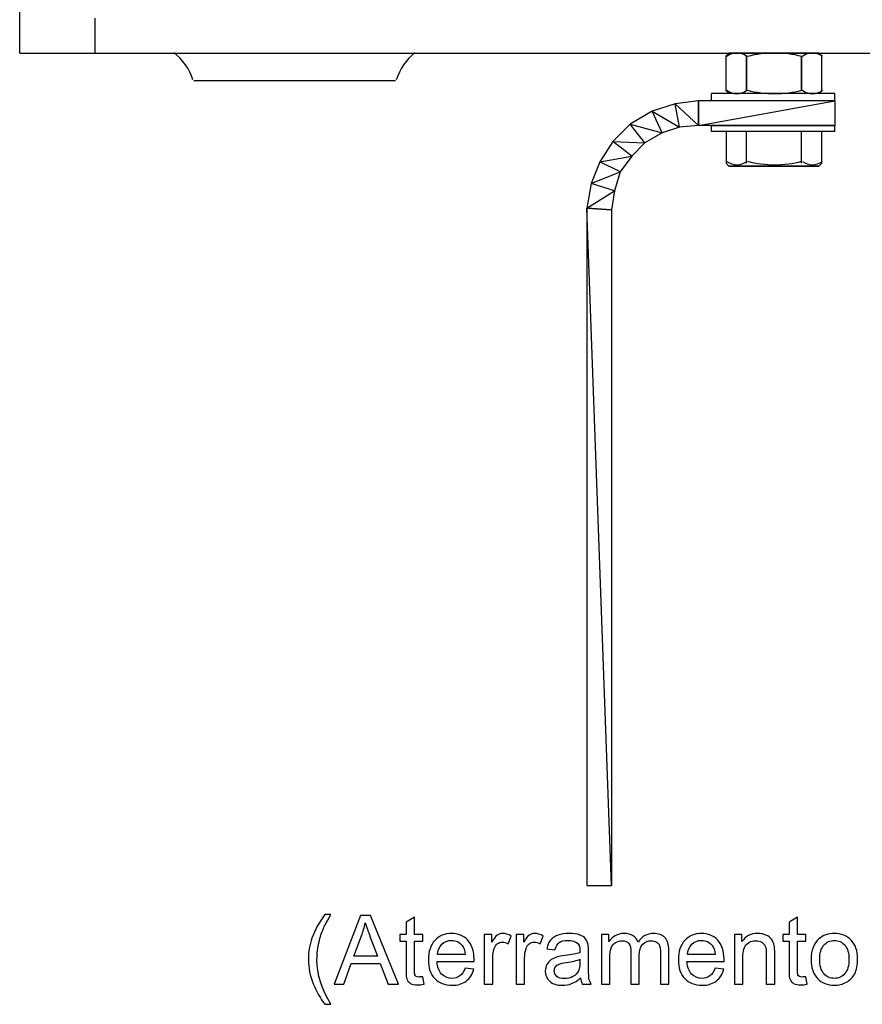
# Model space of a CAD drawing. Extents: x -98 to 248, y -55 to 13.
# Tile 102 of 117: x 171.831 to 172.213, y -7.617 to -7.17. Entities that reach past the tile are written whole.
import ezdxf

# ---------------------------------------------------------------- set-up
doc = ezdxf.new("R2010")
doc.units = 0
doc.header["$LTSCALE"] = 0.01
doc.layers.add('Camada 1', color=7, linetype='Continuous')

msp = doc.modelspace()

# ---------------------------------------------------------------- linework, layer by layer
at = {"layer": 'Camada 1', "lineweight": 25}
for points in [[(171.83138, -7.18552), (171.83138, -7.18552), (171.83138, -6.36218), (171.83138, -6.36218)], [(171.86557, -7.18552), (171.86557, -7.18552), (171.86557, -7.16974), (171.86557, -7.16974)], [(171.83138, -7.18552), (171.83138, -7.18552), (172.5153, -7.18552), (172.5153, -7.18552)], [(171.90986, -7.19767), (171.90835, -7.19277), (171.90535, -7.18845), (171.90127, -7.18533)], [(172.01072, -7.18533), (172.00664, -7.18845), (172.00364, -7.19277), (172.00213, -7.19768)], [(172.15164, -7.18683), (172.15164, -7.18683), (172.15295, -7.18552), (172.15295, -7.18552)], [(172.15164, -7.20262), (172.15164, -7.20262), (172.15164, -7.18683), (172.15164, -7.18683)], [(172.16111, -7.18703), (172.15842, -7.18502), (172.15472, -7.18502), (172.15203, -7.18703)], [(172.19372, -7.18552), (172.19372, -7.18552), (172.15295, -7.18552), (172.15295, -7.18552)], [(172.18604, -7.18707), (172.17792, -7.185), (172.16941, -7.185), (172.16128, -7.18707)], [(172.1953, -7.18703), (172.19261, -7.18502), (172.18892, -7.18502), (172.18623, -7.18703)], [(172.16084, -7.2013), (172.16084, -7.2013), (172.16084, -7.18881), (172.16084, -7.18881)], [(172.18583, -7.2013), (172.18583, -7.2013), (172.18583, -7.18881), (172.18583, -7.18881)], [(171.91029, -7.19801), (171.91029, -7.19801), (172.0017, -7.19801), (172.0017, -7.19801)], [(172.20096, -7.20393), (172.20096, -7.20393), (172.14506, -7.20393), (172.14506, -7.20393)], [(172.14506, -7.20722), (172.14506, -7.20722), (172.14506, -7.20393), (172.14506, -7.20393)], [(172.15164, -7.20262), (172.15164, -7.20262), (172.15295, -7.20393), (172.15295, -7.20393)], [(172.19504, -7.20393), (172.19504, -7.20393), (172.15164, -7.20393), (172.15164, -7.20393)], [(172.15203, -7.20242), (172.15472, -7.20444), (172.15842, -7.20444), (172.16111, -7.20242)], [(172.16128, -7.20238), (172.16941, -7.20445), (172.17792, -7.20445), (172.18605, -7.20238)], [(172.18623, -7.20242), (172.18892, -7.20444), (172.19261, -7.20444), (172.1953, -7.20242)], [(172.20096, -7.20722), (172.20096, -7.20722), (172.20096, -7.20393), (172.20096, -7.20393)], [(172.20096, -7.20722), (172.20096, -7.20722), (172.14506, -7.20722), (172.14506, -7.20722)], [(172.20096, -7.20722), (172.20096, -7.20722), (172.14506, -7.20722), (172.14506, -7.20722)], [(172.19504, -7.2184), (172.19504, -7.2184), (172.15164, -7.2184), (172.15164, -7.2184)], [(172.20096, -7.22103), (172.20096, -7.22103), (172.20096, -7.2184), (172.20096, -7.2184)], [(172.16084, -7.2355), (172.16084, -7.2355), (172.16084, -7.22103), (172.16084, -7.22103)], [(172.18583, -7.2355), (172.18583, -7.2355), (172.18583, -7.22103), (172.18583, -7.22103)], [(172.19504, -7.2355), (172.19504, -7.2355), (172.19504, -7.22103), (172.19504, -7.22103)], [(172.15203, -7.23464), (172.15472, -7.23666), (172.15842, -7.23666), (172.16111, -7.23464)], [(172.16128, -7.23461), (172.16941, -7.23667), (172.17792, -7.23667), (172.18605, -7.23461)], [(172.18623, -7.23464), (172.18892, -7.23666), (172.19261, -7.23666), (172.1953, -7.23464)], [(172.19504, -7.2355), (172.19504, -7.2355), (172.19372, -7.23681), (172.19372, -7.23681)]]:
    msp.add_open_spline(points, degree=3, dxfattribs=at)
for points, knots in [([(172.16084, -7.18683), (172.16084, -7.18683), (172.16084, -7.20262), (172.16084, -7.20262), (172.16084, -7.20262), (172.16084, -7.20262), (172.16084, -7.18683), (172.16084, -7.18683), (172.16084, -7.18683), (172.16084, -7.18683), (172.16084, -7.20262), (172.16084, -7.20262)], [0, 0, 0, 0, 0.25, 0.25, 0.25, 0.25, 0.5, 0.5, 0.5, 0.5, 1, 1, 1, 1]), ([(172.18583, -7.18683), (172.18583, -7.18683), (172.18583, -7.20262), (172.18583, -7.20262), (172.18583, -7.20262), (172.18583, -7.20262), (172.18583, -7.18683), (172.18583, -7.18683)], [0, 0, 0, 0, 0.333333, 0.333333, 0.333333, 0.333333, 1, 1, 1, 1]), ([(172.19372, -7.20393), (172.19372, -7.20393), (172.19504, -7.20262), (172.19504, -7.20262), (172.19504, -7.20262), (172.19504, -7.20262), (172.19504, -7.18683), (172.19504, -7.18683), (172.19504, -7.18683), (172.19504, -7.18683), (172.19372, -7.18552), (172.19372, -7.18552)], [0, 0, 0, 0, 0.25, 0.25, 0.25, 0.25, 0.5, 0.5, 0.5, 0.5, 1, 1, 1, 1]), ([(172.20096, -7.22103), (172.20096, -7.22103), (172.14506, -7.22103), (172.14506, -7.22103), (172.14506, -7.22103), (172.14506, -7.22103), (172.14506, -7.2184), (172.14506, -7.2184)], [0, 0, 0, 0, 0.333333, 0.333333, 0.333333, 0.333333, 1, 1, 1, 1]), ([(172.14506, -7.2184), (172.14506, -7.2184), (172.20096, -7.2184), (172.20096, -7.2184), (172.20096, -7.2184), (172.20096, -7.2184), (172.14506, -7.2184), (172.14506, -7.2184)], [0, 0, 0, 0, 0.333333, 0.333333, 0.333333, 0.333333, 1, 1, 1, 1]), ([(172.15164, -7.22103), (172.15164, -7.22103), (172.15164, -7.2355), (172.15164, -7.2355), (172.15164, -7.2355), (172.15164, -7.2355), (172.15295, -7.23681), (172.15295, -7.23681), (172.15295, -7.23681), (172.15295, -7.23681), (172.19372, -7.23681), (172.19372, -7.23681), (172.19372, -7.23681), (172.19372, -7.23681), (172.15295, -7.23681), (172.15295, -7.23681)], [0, 0, 0, 0, 0.2, 0.2, 0.2, 0.2, 0.4, 0.4, 0.4, 0.4, 0.6, 0.6, 0.6, 0.6, 1, 1, 1, 1])]:
    msp.add_open_spline(points, degree=3, knots=knots, dxfattribs=at)
at = {"layer": 'Camada 1', "color": 5}
for points in [[(172.12862, -7.20854), (172.12862, -7.20854), (172.13059, -7.21906), (172.13059, -7.21906), (172.13059, -7.21906), (172.13059, -7.21906), (172.1181, -7.21182), (172.1181, -7.21182), (172.1181, -7.21182), (172.1181, -7.21182), (172.12862, -7.20854), (172.12862, -7.20854)], [(172.13914, -7.20722), (172.13914, -7.20722), (172.13914, -7.2184), (172.13914, -7.2184), (172.13914, -7.2184), (172.13914, -7.2184), (172.12862, -7.20854), (172.12862, -7.20854), (172.12862, -7.20854), (172.12862, -7.20854), (172.13914, -7.20722), (172.13914, -7.20722)], [(172.13914, -7.2184), (172.13914, -7.2184), (172.12862, -7.20854), (172.12862, -7.20854), (172.12862, -7.20854), (172.12862, -7.20854), (172.13059, -7.21906), (172.13059, -7.21906), (172.13059, -7.21906), (172.13059, -7.21906), (172.13914, -7.2184), (172.13914, -7.2184)], [(172.20096, -7.2184), (172.20096, -7.2184), (172.20096, -7.20722), (172.20096, -7.20722), (172.20096, -7.20722), (172.20096, -7.20722), (172.13914, -7.2184), (172.13914, -7.2184), (172.13914, -7.2184), (172.13914, -7.2184), (172.20096, -7.2184), (172.20096, -7.2184)], [(172.20096, -7.20722), (172.20096, -7.20722), (172.13914, -7.2184), (172.13914, -7.2184), (172.13914, -7.2184), (172.13914, -7.2184), (172.13914, -7.20722), (172.13914, -7.20722), (172.13914, -7.20722), (172.13914, -7.20722), (172.20096, -7.20722), (172.20096, -7.20722)], [(172.1181, -7.21182), (172.1181, -7.21182), (172.1227, -7.22169), (172.1227, -7.22169), (172.1227, -7.22169), (172.1227, -7.22169), (172.10823, -7.21774), (172.10823, -7.21774), (172.10823, -7.21774), (172.10823, -7.21774), (172.1181, -7.21182), (172.1181, -7.21182)], [(172.13059, -7.21906), (172.13059, -7.21906), (172.1181, -7.21182), (172.1181, -7.21182), (172.1181, -7.21182), (172.1181, -7.21182), (172.1227, -7.22169), (172.1227, -7.22169), (172.1227, -7.22169), (172.1227, -7.22169), (172.13059, -7.21906), (172.13059, -7.21906)], [(172.10823, -7.21774), (172.10823, -7.21774), (172.11481, -7.22629), (172.11481, -7.22629), (172.11481, -7.22629), (172.11481, -7.22629), (172.10034, -7.22563), (172.10034, -7.22563), (172.10034, -7.22563), (172.10034, -7.22563), (172.10823, -7.21774), (172.10823, -7.21774)], [(172.1227, -7.22169), (172.1227, -7.22169), (172.10823, -7.21774), (172.10823, -7.21774), (172.10823, -7.21774), (172.10823, -7.21774), (172.11481, -7.22629), (172.11481, -7.22629), (172.11481, -7.22629), (172.11481, -7.22629), (172.1227, -7.22169), (172.1227, -7.22169)], [(172.10034, -7.22563), (172.10034, -7.22563), (172.10889, -7.23221), (172.10889, -7.23221), (172.10889, -7.23221), (172.10889, -7.23221), (172.09442, -7.23484), (172.09442, -7.23484), (172.09442, -7.23484), (172.09442, -7.23484), (172.10034, -7.22563), (172.10034, -7.22563)], [(172.11481, -7.22629), (172.11481, -7.22629), (172.10034, -7.22563), (172.10034, -7.22563), (172.10034, -7.22563), (172.10034, -7.22563), (172.10889, -7.23221), (172.10889, -7.23221), (172.10889, -7.23221), (172.10889, -7.23221), (172.11481, -7.22629), (172.11481, -7.22629)], [(172.09442, -7.23484), (172.09442, -7.23484), (172.10363, -7.23944), (172.10363, -7.23944), (172.10363, -7.23944), (172.10363, -7.23944), (172.09048, -7.2447), (172.09048, -7.2447), (172.09048, -7.2447), (172.09048, -7.2447), (172.09442, -7.23484), (172.09442, -7.23484)], [(172.10889, -7.23221), (172.10889, -7.23221), (172.09442, -7.23484), (172.09442, -7.23484), (172.09442, -7.23484), (172.09442, -7.23484), (172.10363, -7.23944), (172.10363, -7.23944), (172.10363, -7.23944), (172.10363, -7.23944), (172.10889, -7.23221), (172.10889, -7.23221)], [(172.10363, -7.23944), (172.10363, -7.23944), (172.09048, -7.2447), (172.09048, -7.2447), (172.09048, -7.2447), (172.09048, -7.2447), (172.101, -7.24799), (172.101, -7.24799), (172.101, -7.24799), (172.101, -7.24799), (172.10363, -7.23944), (172.10363, -7.23944)], [(172.09048, -7.2447), (172.09048, -7.2447), (172.101, -7.24799), (172.101, -7.24799), (172.101, -7.24799), (172.101, -7.24799), (172.08851, -7.25588), (172.08851, -7.25588), (172.08851, -7.25588), (172.08851, -7.25588), (172.09048, -7.2447), (172.09048, -7.2447)], [(172.101, -7.24799), (172.101, -7.24799), (172.08851, -7.25588), (172.08851, -7.25588), (172.08851, -7.25588), (172.08851, -7.25588), (172.09969, -7.25654), (172.09969, -7.25654), (172.09969, -7.25654), (172.09969, -7.25654), (172.101, -7.24799), (172.101, -7.24799)], [(172.09969, -7.25654), (172.09969, -7.25654), (172.08851, -7.25588), (172.08851, -7.25588), (172.08851, -7.25588), (172.08851, -7.25588), (172.09969, -7.56299), (172.09969, -7.56299), (172.09969, -7.56299), (172.09969, -7.56299), (172.09969, -7.25654), (172.09969, -7.25654)], [(172.08851, -7.25588), (172.08851, -7.25588), (172.09969, -7.56299), (172.09969, -7.56299), (172.09969, -7.56299), (172.09969, -7.56299), (172.08851, -7.56299), (172.08851, -7.56299), (172.08851, -7.56299), (172.08851, -7.56299), (172.08851, -7.25588), (172.08851, -7.25588)]]:
    msp.add_open_spline(points, degree=3, knots=[0, 0, 0, 0, 0.25, 0.25, 0.25, 0.25, 0.5, 0.5, 0.5, 0.5, 1, 1, 1, 1], dxfattribs=at)
at = {"layer": 'Camada 1', "color": 5, "lineweight": 0}
for points in [[(172.12862, -7.20854), (172.12862, -7.20854), (172.13059, -7.21906), (172.13059, -7.21906), (172.13059, -7.21906), (172.13059, -7.21906), (172.1181, -7.21182), (172.1181, -7.21182), (172.1181, -7.21182), (172.1181, -7.21182), (172.12862, -7.20854), (172.12862, -7.20854)], [(172.13914, -7.20722), (172.13914, -7.20722), (172.13914, -7.2184), (172.13914, -7.2184), (172.13914, -7.2184), (172.13914, -7.2184), (172.12862, -7.20854), (172.12862, -7.20854), (172.12862, -7.20854), (172.12862, -7.20854), (172.13914, -7.20722), (172.13914, -7.20722)], [(172.13914, -7.2184), (172.13914, -7.2184), (172.12862, -7.20854), (172.12862, -7.20854), (172.12862, -7.20854), (172.12862, -7.20854), (172.13059, -7.21906), (172.13059, -7.21906), (172.13059, -7.21906), (172.13059, -7.21906), (172.13914, -7.2184), (172.13914, -7.2184)], [(172.20096, -7.2184), (172.20096, -7.2184), (172.20096, -7.20722), (172.20096, -7.20722), (172.20096, -7.20722), (172.20096, -7.20722), (172.13914, -7.2184), (172.13914, -7.2184), (172.13914, -7.2184), (172.13914, -7.2184), (172.20096, -7.2184), (172.20096, -7.2184)], [(172.20096, -7.20722), (172.20096, -7.20722), (172.13914, -7.2184), (172.13914, -7.2184), (172.13914, -7.2184), (172.13914, -7.2184), (172.13914, -7.20722), (172.13914, -7.20722), (172.13914, -7.20722), (172.13914, -7.20722), (172.20096, -7.20722), (172.20096, -7.20722)], [(172.1181, -7.21182), (172.1181, -7.21182), (172.1227, -7.22169), (172.1227, -7.22169), (172.1227, -7.22169), (172.1227, -7.22169), (172.10823, -7.21774), (172.10823, -7.21774), (172.10823, -7.21774), (172.10823, -7.21774), (172.1181, -7.21182), (172.1181, -7.21182)], [(172.13059, -7.21906), (172.13059, -7.21906), (172.1181, -7.21182), (172.1181, -7.21182), (172.1181, -7.21182), (172.1181, -7.21182), (172.1227, -7.22169), (172.1227, -7.22169), (172.1227, -7.22169), (172.1227, -7.22169), (172.13059, -7.21906), (172.13059, -7.21906)], [(172.10823, -7.21774), (172.10823, -7.21774), (172.11481, -7.22629), (172.11481, -7.22629), (172.11481, -7.22629), (172.11481, -7.22629), (172.10034, -7.22563), (172.10034, -7.22563), (172.10034, -7.22563), (172.10034, -7.22563), (172.10823, -7.21774), (172.10823, -7.21774)], [(172.1227, -7.22169), (172.1227, -7.22169), (172.10823, -7.21774), (172.10823, -7.21774), (172.10823, -7.21774), (172.10823, -7.21774), (172.11481, -7.22629), (172.11481, -7.22629), (172.11481, -7.22629), (172.11481, -7.22629), (172.1227, -7.22169), (172.1227, -7.22169)], [(172.10034, -7.22563), (172.10034, -7.22563), (172.10889, -7.23221), (172.10889, -7.23221), (172.10889, -7.23221), (172.10889, -7.23221), (172.09442, -7.23484), (172.09442, -7.23484), (172.09442, -7.23484), (172.09442, -7.23484), (172.10034, -7.22563), (172.10034, -7.22563)], [(172.11481, -7.22629), (172.11481, -7.22629), (172.10034, -7.22563), (172.10034, -7.22563), (172.10034, -7.22563), (172.10034, -7.22563), (172.10889, -7.23221), (172.10889, -7.23221), (172.10889, -7.23221), (172.10889, -7.23221), (172.11481, -7.22629), (172.11481, -7.22629)], [(172.09442, -7.23484), (172.09442, -7.23484), (172.10363, -7.23944), (172.10363, -7.23944), (172.10363, -7.23944), (172.10363, -7.23944), (172.09048, -7.2447), (172.09048, -7.2447), (172.09048, -7.2447), (172.09048, -7.2447), (172.09442, -7.23484), (172.09442, -7.23484)], [(172.10889, -7.23221), (172.10889, -7.23221), (172.09442, -7.23484), (172.09442, -7.23484), (172.09442, -7.23484), (172.09442, -7.23484), (172.10363, -7.23944), (172.10363, -7.23944), (172.10363, -7.23944), (172.10363, -7.23944), (172.10889, -7.23221), (172.10889, -7.23221)], [(172.10363, -7.23944), (172.10363, -7.23944), (172.09048, -7.2447), (172.09048, -7.2447), (172.09048, -7.2447), (172.09048, -7.2447), (172.101, -7.24799), (172.101, -7.24799), (172.101, -7.24799), (172.101, -7.24799), (172.10363, -7.23944), (172.10363, -7.23944)], [(172.09048, -7.2447), (172.09048, -7.2447), (172.101, -7.24799), (172.101, -7.24799), (172.101, -7.24799), (172.101, -7.24799), (172.08851, -7.25588), (172.08851, -7.25588), (172.08851, -7.25588), (172.08851, -7.25588), (172.09048, -7.2447), (172.09048, -7.2447)], [(172.101, -7.24799), (172.101, -7.24799), (172.08851, -7.25588), (172.08851, -7.25588), (172.08851, -7.25588), (172.08851, -7.25588), (172.09969, -7.25654), (172.09969, -7.25654), (172.09969, -7.25654), (172.09969, -7.25654), (172.101, -7.24799), (172.101, -7.24799)], [(172.09969, -7.25654), (172.09969, -7.25654), (172.08851, -7.25588), (172.08851, -7.25588), (172.08851, -7.25588), (172.08851, -7.25588), (172.09969, -7.56299), (172.09969, -7.56299), (172.09969, -7.56299), (172.09969, -7.56299), (172.09969, -7.25654), (172.09969, -7.25654)], [(172.08851, -7.25588), (172.08851, -7.25588), (172.09969, -7.56299), (172.09969, -7.56299), (172.09969, -7.56299), (172.09969, -7.56299), (172.08851, -7.56299), (172.08851, -7.56299), (172.08851, -7.56299), (172.08851, -7.56299), (172.08851, -7.25588), (172.08851, -7.25588)]]:
    msp.add_open_spline(points, degree=3, knots=[0, 0, 0, 0, 0.25, 0.25, 0.25, 0.25, 0.5, 0.5, 0.5, 0.5, 1, 1, 1, 1], dxfattribs=at)
at = {"layer": 'Camada 1'}
for points, knots in [([(171.96977, -7.61682), (171.96767, -7.61417), (171.96589, -7.61107), (171.96444, -7.60751), (171.96444, -7.60751), (171.96298, -7.60395), (171.96226, -7.60026), (171.96226, -7.59645), (171.96226, -7.59645), (171.96226, -7.59308), (171.9628, -7.58986), (171.96389, -7.58679), (171.96389, -7.58679), (171.96516, -7.58322), (171.96712, -7.57966), (171.96977, -7.57611), (171.96977, -7.57611), (171.96977, -7.57611), (171.9725, -7.57611), (171.9725, -7.57611), (171.9725, -7.57611), (171.97079, -7.57905), (171.96966, -7.58115), (171.96911, -7.5824), (171.96911, -7.5824), (171.96825, -7.58435), (171.96757, -7.58638), (171.96708, -7.5885), (171.96708, -7.5885), (171.96647, -7.59114), (171.96617, -7.5938), (171.96617, -7.59647), (171.96617, -7.59647), (171.96617, -7.60326), (171.96828, -7.61004), (171.9725, -7.61682), (171.9725, -7.61682), (171.9725, -7.61682), (171.96977, -7.61682), (171.96977, -7.61682)], [0, 0, 0, 0, 0.090909, 0.090909, 0.090909, 0.090909, 0.181818, 0.181818, 0.181818, 0.181818, 0.272727, 0.272727, 0.272727, 0.272727, 0.363636, 0.363636, 0.363636, 0.363636, 0.454545, 0.454545, 0.454545, 0.454545, 0.545455, 0.545455, 0.545455, 0.545455, 0.636364, 0.636364, 0.636364, 0.636364, 0.727273, 0.727273, 0.727273, 0.727273, 0.818182, 0.818182, 0.818182, 0.818182, 1, 1, 1, 1]), ([(171.974, -7.60771), (171.974, -7.60771), (171.98592, -7.57663), (171.98592, -7.57663), (171.98592, -7.57663), (171.98592, -7.57663), (171.99044, -7.57663), (171.99044, -7.57663), (171.99044, -7.57663), (171.99044, -7.57663), (172.00309, -7.60771), (172.00309, -7.60771), (172.00309, -7.60771), (172.00309, -7.60771), (171.99841, -7.60771), (171.99841, -7.60771), (171.99841, -7.60771), (171.99841, -7.60771), (171.99482, -7.59829), (171.99482, -7.59829), (171.99482, -7.59829), (171.99482, -7.59829), (171.98173, -7.59829), (171.98173, -7.59829), (171.98173, -7.59829), (171.98173, -7.59829), (171.97836, -7.60771), (171.97836, -7.60771), (171.97836, -7.60771), (171.97836, -7.60771), (171.974, -7.60771), (171.974, -7.60771)], [0, 0, 0, 0, 0.111111, 0.111111, 0.111111, 0.111111, 0.222222, 0.222222, 0.222222, 0.222222, 0.333333, 0.333333, 0.333333, 0.333333, 0.444444, 0.444444, 0.444444, 0.444444, 0.555556, 0.555556, 0.555556, 0.555556, 0.666667, 0.666667, 0.666667, 0.666667, 0.777778, 0.777778, 0.777778, 0.777778, 1, 1, 1, 1]), ([(171.98294, -7.59495), (171.98294, -7.59495), (171.99353, -7.59495), (171.99353, -7.59495), (171.99353, -7.59495), (171.99353, -7.59495), (171.99029, -7.58633), (171.99029, -7.58633), (171.99029, -7.58633), (171.98931, -7.58371), (171.98858, -7.58155), (171.98806, -7.57984), (171.98806, -7.57984), (171.98764, -7.58187), (171.98706, -7.58386), (171.98635, -7.58583), (171.98635, -7.58583), (171.98635, -7.58583), (171.98294, -7.59495), (171.98294, -7.59495)], [0, 0, 0, 0, 0.166667, 0.166667, 0.166667, 0.166667, 0.333333, 0.333333, 0.333333, 0.333333, 0.5, 0.5, 0.5, 0.5, 0.666667, 0.666667, 0.666667, 0.666667, 1, 1, 1, 1]), ([(172.01417, -7.6043), (172.01417, -7.6043), (172.01469, -7.60767), (172.01469, -7.60767), (172.01469, -7.60767), (172.01362, -7.6079), (172.01266, -7.60801), (172.01182, -7.60801), (172.01182, -7.60801), (172.01044, -7.60801), (172.00937, -7.6078), (172.0086, -7.60735), (172.0086, -7.60735), (172.00784, -7.60691), (172.0073, -7.60634), (172.00699, -7.60563), (172.00699, -7.60563), (172.00668, -7.60491), (172.00653, -7.6034), (172.00653, -7.60111), (172.00653, -7.60111), (172.00653, -7.60111), (172.00653, -7.58813), (172.00653, -7.58813), (172.00653, -7.58813), (172.00653, -7.58813), (172.00371, -7.58813), (172.00371, -7.58813), (172.00371, -7.58813), (172.00371, -7.58813), (172.00371, -7.58518), (172.00371, -7.58518), (172.00371, -7.58518), (172.00371, -7.58518), (172.00653, -7.58518), (172.00653, -7.58518), (172.00653, -7.58518), (172.00653, -7.58518), (172.00653, -7.57961), (172.00653, -7.57961), (172.00653, -7.57961), (172.00653, -7.57961), (172.01035, -7.57732), (172.01035, -7.57732), (172.01035, -7.57732), (172.01035, -7.57732), (172.01035, -7.58518), (172.01035, -7.58518), (172.01035, -7.58518), (172.01035, -7.58518), (172.01417, -7.58518), (172.01417, -7.58518), (172.01417, -7.58518), (172.01417, -7.58518), (172.01417, -7.58813), (172.01417, -7.58813), (172.01417, -7.58813), (172.01417, -7.58813), (172.01035, -7.58813), (172.01035, -7.58813), (172.01035, -7.58813), (172.01035, -7.58813), (172.01035, -7.60133), (172.01035, -7.60133), (172.01035, -7.60133), (172.01035, -7.60242), (172.01041, -7.60312), (172.01055, -7.60343), (172.01055, -7.60343), (172.01068, -7.60374), (172.0109, -7.60399), (172.0112, -7.60418), (172.0112, -7.60418), (172.01151, -7.60436), (172.01194, -7.60445), (172.01251, -7.60445), (172.01251, -7.60445), (172.01293, -7.60445), (172.01348, -7.6044), (172.01417, -7.6043)], [0, 0, 0, 0, 0.047619, 0.047619, 0.047619, 0.047619, 0.095238, 0.095238, 0.095238, 0.095238, 0.142857, 0.142857, 0.142857, 0.142857, 0.190476, 0.190476, 0.190476, 0.190476, 0.238095, 0.238095, 0.238095, 0.238095, 0.285714, 0.285714, 0.285714, 0.285714, 0.333333, 0.333333, 0.333333, 0.333333, 0.380952, 0.380952, 0.380952, 0.380952, 0.428571, 0.428571, 0.428571, 0.428571, 0.47619, 0.47619, 0.47619, 0.47619, 0.52381, 0.52381, 0.52381, 0.52381, 0.571429, 0.571429, 0.571429, 0.571429, 0.619048, 0.619048, 0.619048, 0.619048, 0.666667, 0.666667, 0.666667, 0.666667, 0.714286, 0.714286, 0.714286, 0.714286, 0.761905, 0.761905, 0.761905, 0.761905, 0.809524, 0.809524, 0.809524, 0.809524, 0.857143, 0.857143, 0.857143, 0.857143, 0.904762, 0.904762, 0.904762, 0.904762, 1, 1, 1, 1]), ([(172.18784, -7.6043), (172.18784, -7.6043), (172.18836, -7.60767), (172.18836, -7.60767), (172.18836, -7.60767), (172.18729, -7.6079), (172.18633, -7.60801), (172.18549, -7.60801), (172.18549, -7.60801), (172.18411, -7.60801), (172.18304, -7.6078), (172.18227, -7.60735), (172.18227, -7.60735), (172.18151, -7.60691), (172.18098, -7.60634), (172.18067, -7.60563), (172.18067, -7.60563), (172.18036, -7.60491), (172.1802, -7.6034), (172.1802, -7.60111), (172.1802, -7.60111), (172.1802, -7.60111), (172.1802, -7.58813), (172.1802, -7.58813), (172.1802, -7.58813), (172.1802, -7.58813), (172.17738, -7.58813), (172.17738, -7.58813), (172.17738, -7.58813), (172.17738, -7.58813), (172.17738, -7.58518), (172.17738, -7.58518), (172.17738, -7.58518), (172.17738, -7.58518), (172.1802, -7.58518), (172.1802, -7.58518), (172.1802, -7.58518), (172.1802, -7.58518), (172.1802, -7.57961), (172.1802, -7.57961), (172.1802, -7.57961), (172.1802, -7.57961), (172.18402, -7.57732), (172.18402, -7.57732), (172.18402, -7.57732), (172.18402, -7.57732), (172.18402, -7.58518), (172.18402, -7.58518), (172.18402, -7.58518), (172.18402, -7.58518), (172.18784, -7.58518), (172.18784, -7.58518), (172.18784, -7.58518), (172.18784, -7.58518), (172.18784, -7.58813), (172.18784, -7.58813), (172.18784, -7.58813), (172.18784, -7.58813), (172.18402, -7.58813), (172.18402, -7.58813), (172.18402, -7.58813), (172.18402, -7.58813), (172.18402, -7.60133), (172.18402, -7.60133), (172.18402, -7.60133), (172.18402, -7.60242), (172.18409, -7.60312), (172.18423, -7.60343), (172.18423, -7.60343), (172.18436, -7.60374), (172.18457, -7.60399), (172.18488, -7.60418), (172.18488, -7.60418), (172.18518, -7.60436), (172.18561, -7.60445), (172.18618, -7.60445), (172.18618, -7.60445), (172.1866, -7.60445), (172.18716, -7.6044), (172.18784, -7.6043)], [0, 0, 0, 0, 0.047619, 0.047619, 0.047619, 0.047619, 0.095238, 0.095238, 0.095238, 0.095238, 0.142857, 0.142857, 0.142857, 0.142857, 0.190476, 0.190476, 0.190476, 0.190476, 0.238095, 0.238095, 0.238095, 0.238095, 0.285714, 0.285714, 0.285714, 0.285714, 0.333333, 0.333333, 0.333333, 0.333333, 0.380952, 0.380952, 0.380952, 0.380952, 0.428571, 0.428571, 0.428571, 0.428571, 0.47619, 0.47619, 0.47619, 0.47619, 0.52381, 0.52381, 0.52381, 0.52381, 0.571429, 0.571429, 0.571429, 0.571429, 0.619048, 0.619048, 0.619048, 0.619048, 0.666667, 0.666667, 0.666667, 0.666667, 0.714286, 0.714286, 0.714286, 0.714286, 0.761905, 0.761905, 0.761905, 0.761905, 0.809524, 0.809524, 0.809524, 0.809524, 0.857143, 0.857143, 0.857143, 0.857143, 0.904762, 0.904762, 0.904762, 0.904762, 1, 1, 1, 1]), ([(172.0333, -7.60042), (172.0333, -7.60042), (172.03725, -7.60094), (172.03725, -7.60094), (172.03725, -7.60094), (172.03664, -7.60323), (172.03549, -7.60502), (172.03381, -7.60628), (172.03381, -7.60628), (172.03213, -7.60755), (172.02999, -7.60819), (172.02738, -7.60819), (172.02738, -7.60819), (172.02409, -7.60819), (172.02149, -7.60717), (172.01957, -7.60515), (172.01957, -7.60515), (172.01764, -7.60313), (172.01668, -7.60029), (172.01668, -7.59663), (172.01668, -7.59663), (172.01668, -7.59286), (172.01765, -7.58992), (172.01959, -7.58784), (172.01959, -7.58784), (172.02154, -7.58575), (172.02406, -7.58471), (172.02717, -7.58471), (172.02717, -7.58471), (172.03017, -7.58471), (172.03262, -7.58572), (172.03453, -7.58777), (172.03453, -7.58777), (172.03643, -7.58982), (172.03738, -7.5927), (172.03738, -7.59641), (172.03738, -7.59641), (172.03738, -7.59663), (172.03738, -7.59697), (172.03736, -7.59742), (172.03736, -7.59742), (172.03736, -7.59742), (172.02059, -7.59742), (172.02059, -7.59742), (172.02059, -7.59742), (172.02073, -7.59989), (172.02143, -7.60178), (172.02268, -7.60309), (172.02268, -7.60309), (172.02393, -7.6044), (172.0255, -7.60506), (172.02738, -7.60506), (172.02738, -7.60506), (172.02877, -7.60506), (172.02997, -7.60469), (172.03095, -7.60395), (172.03095, -7.60395), (172.03194, -7.60322), (172.03272, -7.60204), (172.0333, -7.60042)], [0, 0, 0, 0, 0.0625, 0.0625, 0.0625, 0.0625, 0.125, 0.125, 0.125, 0.125, 0.1875, 0.1875, 0.1875, 0.1875, 0.25, 0.25, 0.25, 0.25, 0.3125, 0.3125, 0.3125, 0.3125, 0.375, 0.375, 0.375, 0.375, 0.4375, 0.4375, 0.4375, 0.4375, 0.5, 0.5, 0.5, 0.5, 0.5625, 0.5625, 0.5625, 0.5625, 0.625, 0.625, 0.625, 0.625, 0.6875, 0.6875, 0.6875, 0.6875, 0.75, 0.75, 0.75, 0.75, 0.8125, 0.8125, 0.8125, 0.8125, 0.875, 0.875, 0.875, 0.875, 1, 1, 1, 1]), ([(172.04203, -7.60771), (172.04203, -7.60771), (172.04203, -7.58518), (172.04203, -7.58518), (172.04203, -7.58518), (172.04203, -7.58518), (172.04546, -7.58518), (172.04546, -7.58518), (172.04546, -7.58518), (172.04546, -7.58518), (172.04546, -7.58863), (172.04546, -7.58863), (172.04546, -7.58863), (172.04634, -7.58703), (172.04715, -7.58598), (172.04789, -7.58547), (172.04789, -7.58547), (172.04864, -7.58496), (172.04946, -7.58471), (172.05035, -7.58471), (172.05035, -7.58471), (172.05163, -7.58471), (172.05294, -7.58511), (172.05427, -7.58591), (172.05427, -7.58591), (172.05427, -7.58591), (172.05291, -7.58944), (172.05291, -7.58944), (172.05291, -7.58944), (172.05199, -7.58892), (172.05106, -7.58865), (172.05014, -7.58865), (172.05014, -7.58865), (172.0493, -7.58865), (172.04856, -7.58891), (172.0479, -7.58941), (172.0479, -7.58941), (172.04724, -7.58991), (172.04677, -7.5906), (172.04649, -7.59149), (172.04649, -7.59149), (172.04606, -7.59284), (172.04585, -7.59433), (172.04585, -7.59594), (172.04585, -7.59594), (172.04585, -7.59594), (172.04585, -7.60771), (172.04585, -7.60771), (172.04585, -7.60771), (172.04585, -7.60771), (172.04203, -7.60771), (172.04203, -7.60771)], [0, 0, 0, 0, 0.071429, 0.071429, 0.071429, 0.071429, 0.142857, 0.142857, 0.142857, 0.142857, 0.214286, 0.214286, 0.214286, 0.214286, 0.285714, 0.285714, 0.285714, 0.285714, 0.357143, 0.357143, 0.357143, 0.357143, 0.428571, 0.428571, 0.428571, 0.428571, 0.5, 0.5, 0.5, 0.5, 0.571429, 0.571429, 0.571429, 0.571429, 0.642857, 0.642857, 0.642857, 0.642857, 0.714286, 0.714286, 0.714286, 0.714286, 0.785714, 0.785714, 0.785714, 0.785714, 0.857143, 0.857143, 0.857143, 0.857143, 1, 1, 1, 1]), ([(172.05649, -7.60771), (172.05649, -7.60771), (172.05649, -7.58518), (172.05649, -7.58518), (172.05649, -7.58518), (172.05649, -7.58518), (172.05991, -7.58518), (172.05991, -7.58518), (172.05991, -7.58518), (172.05991, -7.58518), (172.05991, -7.58863), (172.05991, -7.58863), (172.05991, -7.58863), (172.06079, -7.58703), (172.0616, -7.58598), (172.06235, -7.58547), (172.06235, -7.58547), (172.06309, -7.58496), (172.06391, -7.58471), (172.0648, -7.58471), (172.0648, -7.58471), (172.06608, -7.58471), (172.06739, -7.58511), (172.06873, -7.58591), (172.06873, -7.58591), (172.06873, -7.58591), (172.06737, -7.58944), (172.06737, -7.58944), (172.06737, -7.58944), (172.06644, -7.58892), (172.06551, -7.58865), (172.06459, -7.58865), (172.06459, -7.58865), (172.06376, -7.58865), (172.06301, -7.58891), (172.06235, -7.58941), (172.06235, -7.58941), (172.06169, -7.58991), (172.06122, -7.5906), (172.06094, -7.59149), (172.06094, -7.59149), (172.06052, -7.59284), (172.06031, -7.59433), (172.06031, -7.59594), (172.06031, -7.59594), (172.06031, -7.59594), (172.06031, -7.60771), (172.06031, -7.60771), (172.06031, -7.60771), (172.06031, -7.60771), (172.05649, -7.60771), (172.05649, -7.60771)], [0, 0, 0, 0, 0.071429, 0.071429, 0.071429, 0.071429, 0.142857, 0.142857, 0.142857, 0.142857, 0.214286, 0.214286, 0.214286, 0.214286, 0.285714, 0.285714, 0.285714, 0.285714, 0.357143, 0.357143, 0.357143, 0.357143, 0.428571, 0.428571, 0.428571, 0.428571, 0.5, 0.5, 0.5, 0.5, 0.571429, 0.571429, 0.571429, 0.571429, 0.642857, 0.642857, 0.642857, 0.642857, 0.714286, 0.714286, 0.714286, 0.714286, 0.785714, 0.785714, 0.785714, 0.785714, 0.857143, 0.857143, 0.857143, 0.857143, 1, 1, 1, 1]), ([(172.0857, -7.60489), (172.08428, -7.6061), (172.08291, -7.60694), (172.0816, -7.60744), (172.0816, -7.60744), (172.08029, -7.60794), (172.07889, -7.60819), (172.07738, -7.60819), (172.07738, -7.60819), (172.07491, -7.60819), (172.07301, -7.60759), (172.07168, -7.60638), (172.07168, -7.60638), (172.07035, -7.60518), (172.06968, -7.60364), (172.06968, -7.60176), (172.06968, -7.60176), (172.06968, -7.60066), (172.06993, -7.59966), (172.07043, -7.59875), (172.07043, -7.59875), (172.07094, -7.59783), (172.0716, -7.59711), (172.07241, -7.59656), (172.07241, -7.59656), (172.07323, -7.59601), (172.07414, -7.59559), (172.07516, -7.59531), (172.07516, -7.59531), (172.07591, -7.59511), (172.07704, -7.59493), (172.07856, -7.59474), (172.07856, -7.59474), (172.08164, -7.59438), (172.08392, -7.59394), (172.08537, -7.59343), (172.08537, -7.59343), (172.08538, -7.59291), (172.08539, -7.59257), (172.08539, -7.59244), (172.08539, -7.59244), (172.08539, -7.59089), (172.08503, -7.5898), (172.08431, -7.58916), (172.08431, -7.58916), (172.08333, -7.5883), (172.08188, -7.58787), (172.07995, -7.58787), (172.07995, -7.58787), (172.07815, -7.58787), (172.07682, -7.58819), (172.07597, -7.58882), (172.07597, -7.58882), (172.07511, -7.58945), (172.07448, -7.59056), (172.07406, -7.59217), (172.07406, -7.59217), (172.07406, -7.59217), (172.07033, -7.59165), (172.07033, -7.59165), (172.07033, -7.59165), (172.07067, -7.59005), (172.07123, -7.58876), (172.07201, -7.58777), (172.07201, -7.58777), (172.07279, -7.58679), (172.07392, -7.58604), (172.0754, -7.5855), (172.0754, -7.5855), (172.07686, -7.58497), (172.07858, -7.58471), (172.08052, -7.58471), (172.08052, -7.58471), (172.08244, -7.58471), (172.08401, -7.58493), (172.08522, -7.58539), (172.08522, -7.58539), (172.08642, -7.58584), (172.08731, -7.5864), (172.08787, -7.58709), (172.08787, -7.58709), (172.08844, -7.58778), (172.08884, -7.58865), (172.08907, -7.5897), (172.08907, -7.5897), (172.08919, -7.59035), (172.08926, -7.59152), (172.08926, -7.5932), (172.08926, -7.5932), (172.08926, -7.5932), (172.08926, -7.59827), (172.08926, -7.59827), (172.08926, -7.59827), (172.08926, -7.60181), (172.08934, -7.60404), (172.08949, -7.60499), (172.08949, -7.60499), (172.08965, -7.60594), (172.08996, -7.60684), (172.09043, -7.60771), (172.09043, -7.60771), (172.09043, -7.60771), (172.08643, -7.60771), (172.08643, -7.60771), (172.08643, -7.60771), (172.08605, -7.60691), (172.08581, -7.60597), (172.0857, -7.60489)], [0, 0, 0, 0, 0.035714, 0.035714, 0.035714, 0.035714, 0.071429, 0.071429, 0.071429, 0.071429, 0.107143, 0.107143, 0.107143, 0.107143, 0.142857, 0.142857, 0.142857, 0.142857, 0.178571, 0.178571, 0.178571, 0.178571, 0.214286, 0.214286, 0.214286, 0.214286, 0.25, 0.25, 0.25, 0.25, 0.285714, 0.285714, 0.285714, 0.285714, 0.321429, 0.321429, 0.321429, 0.321429, 0.357143, 0.357143, 0.357143, 0.357143, 0.392857, 0.392857, 0.392857, 0.392857, 0.428571, 0.428571, 0.428571, 0.428571, 0.464286, 0.464286, 0.464286, 0.464286, 0.5, 0.5, 0.5, 0.5, 0.535714, 0.535714, 0.535714, 0.535714, 0.571429, 0.571429, 0.571429, 0.571429, 0.607143, 0.607143, 0.607143, 0.607143, 0.642857, 0.642857, 0.642857, 0.642857, 0.678571, 0.678571, 0.678571, 0.678571, 0.714286, 0.714286, 0.714286, 0.714286, 0.75, 0.75, 0.75, 0.75, 0.785714, 0.785714, 0.785714, 0.785714, 0.821429, 0.821429, 0.821429, 0.821429, 0.857143, 0.857143, 0.857143, 0.857143, 0.892857, 0.892857, 0.892857, 0.892857, 0.928571, 0.928571, 0.928571, 0.928571, 1, 1, 1, 1]), ([(172.09512, -7.60771), (172.09512, -7.60771), (172.09512, -7.58518), (172.09512, -7.58518), (172.09512, -7.58518), (172.09512, -7.58518), (172.09855, -7.58518), (172.09855, -7.58518), (172.09855, -7.58518), (172.09855, -7.58518), (172.09855, -7.58837), (172.09855, -7.58837), (172.09855, -7.58837), (172.09925, -7.58727), (172.10019, -7.58638), (172.10136, -7.58571), (172.10136, -7.58571), (172.10254, -7.58504), (172.10387, -7.58471), (172.10536, -7.58471), (172.10536, -7.58471), (172.10703, -7.58471), (172.1084, -7.58505), (172.10946, -7.58574), (172.10946, -7.58574), (172.11052, -7.58643), (172.11127, -7.5874), (172.11171, -7.58864), (172.11171, -7.58864), (172.1135, -7.58601), (172.11582, -7.58471), (172.11869, -7.58471), (172.11869, -7.58471), (172.12093, -7.58471), (172.12266, -7.58532), (172.12386, -7.58656), (172.12386, -7.58656), (172.12507, -7.58779), (172.12568, -7.5897), (172.12568, -7.59226), (172.12568, -7.59226), (172.12568, -7.59226), (172.12568, -7.60771), (172.12568, -7.60771), (172.12568, -7.60771), (172.12568, -7.60771), (172.12186, -7.60771), (172.12186, -7.60771), (172.12186, -7.60771), (172.12186, -7.60771), (172.12186, -7.59353), (172.12186, -7.59353), (172.12186, -7.59353), (172.12186, -7.59201), (172.12173, -7.59091), (172.12148, -7.59024), (172.12148, -7.59024), (172.12124, -7.58957), (172.12079, -7.58903), (172.12013, -7.58862), (172.12013, -7.58862), (172.11948, -7.58821), (172.11871, -7.588), (172.11784, -7.588), (172.11784, -7.588), (172.11624, -7.588), (172.11493, -7.58853), (172.11388, -7.58958), (172.11388, -7.58958), (172.11283, -7.59064), (172.11231, -7.59232), (172.11231, -7.59464), (172.11231, -7.59464), (172.11231, -7.59464), (172.11231, -7.60771), (172.11231, -7.60771), (172.11231, -7.60771), (172.11231, -7.60771), (172.10849, -7.60771), (172.10849, -7.60771), (172.10849, -7.60771), (172.10849, -7.60771), (172.10849, -7.59309), (172.10849, -7.59309), (172.10849, -7.59309), (172.10849, -7.5914), (172.10818, -7.59012), (172.10756, -7.58928), (172.10756, -7.58928), (172.10693, -7.58843), (172.10591, -7.588), (172.1045, -7.588), (172.1045, -7.588), (172.10343, -7.588), (172.10244, -7.58829), (172.10153, -7.58885), (172.10153, -7.58885), (172.10062, -7.58941), (172.09996, -7.59024), (172.09955, -7.59133), (172.09955, -7.59133), (172.09914, -7.59242), (172.09894, -7.59399), (172.09894, -7.59603), (172.09894, -7.59603), (172.09894, -7.59603), (172.09894, -7.60771), (172.09894, -7.60771), (172.09894, -7.60771), (172.09894, -7.60771), (172.09512, -7.60771), (172.09512, -7.60771)], [0, 0, 0, 0, 0.034483, 0.034483, 0.034483, 0.034483, 0.068966, 0.068966, 0.068966, 0.068966, 0.103448, 0.103448, 0.103448, 0.103448, 0.137931, 0.137931, 0.137931, 0.137931, 0.172414, 0.172414, 0.172414, 0.172414, 0.206897, 0.206897, 0.206897, 0.206897, 0.241379, 0.241379, 0.241379, 0.241379, 0.275862, 0.275862, 0.275862, 0.275862, 0.310345, 0.310345, 0.310345, 0.310345, 0.344828, 0.344828, 0.344828, 0.344828, 0.37931, 0.37931, 0.37931, 0.37931, 0.413793, 0.413793, 0.413793, 0.413793, 0.448276, 0.448276, 0.448276, 0.448276, 0.482759, 0.482759, 0.482759, 0.482759, 0.517241, 0.517241, 0.517241, 0.517241, 0.551724, 0.551724, 0.551724, 0.551724, 0.586207, 0.586207, 0.586207, 0.586207, 0.62069, 0.62069, 0.62069, 0.62069, 0.655172, 0.655172, 0.655172, 0.655172, 0.689655, 0.689655, 0.689655, 0.689655, 0.724138, 0.724138, 0.724138, 0.724138, 0.758621, 0.758621, 0.758621, 0.758621, 0.793103, 0.793103, 0.793103, 0.793103, 0.827586, 0.827586, 0.827586, 0.827586, 0.862069, 0.862069, 0.862069, 0.862069, 0.896552, 0.896552, 0.896552, 0.896552, 0.931034, 0.931034, 0.931034, 0.931034, 1, 1, 1, 1]), ([(172.14664, -7.60042), (172.14664, -7.60042), (172.15059, -7.60094), (172.15059, -7.60094), (172.15059, -7.60094), (172.14998, -7.60323), (172.14882, -7.60502), (172.14715, -7.60628), (172.14715, -7.60628), (172.14547, -7.60755), (172.14333, -7.60819), (172.14072, -7.60819), (172.14072, -7.60819), (172.13743, -7.60819), (172.13483, -7.60717), (172.1329, -7.60515), (172.1329, -7.60515), (172.13098, -7.60313), (172.13002, -7.60029), (172.13002, -7.59663), (172.13002, -7.59663), (172.13002, -7.59286), (172.13099, -7.58992), (172.13293, -7.58784), (172.13293, -7.58784), (172.13488, -7.58575), (172.1374, -7.58471), (172.14051, -7.58471), (172.14051, -7.58471), (172.14351, -7.58471), (172.14596, -7.58572), (172.14786, -7.58777), (172.14786, -7.58777), (172.14976, -7.58982), (172.15072, -7.5927), (172.15072, -7.59641), (172.15072, -7.59641), (172.15072, -7.59663), (172.15071, -7.59697), (172.1507, -7.59742), (172.1507, -7.59742), (172.1507, -7.59742), (172.13392, -7.59742), (172.13392, -7.59742), (172.13392, -7.59742), (172.13407, -7.59989), (172.13476, -7.60178), (172.13602, -7.60309), (172.13602, -7.60309), (172.13727, -7.6044), (172.13884, -7.60506), (172.14072, -7.60506), (172.14072, -7.60506), (172.14211, -7.60506), (172.14331, -7.60469), (172.14429, -7.60395), (172.14429, -7.60395), (172.14528, -7.60322), (172.14606, -7.60204), (172.14664, -7.60042)], [0, 0, 0, 0, 0.0625, 0.0625, 0.0625, 0.0625, 0.125, 0.125, 0.125, 0.125, 0.1875, 0.1875, 0.1875, 0.1875, 0.25, 0.25, 0.25, 0.25, 0.3125, 0.3125, 0.3125, 0.3125, 0.375, 0.375, 0.375, 0.375, 0.4375, 0.4375, 0.4375, 0.4375, 0.5, 0.5, 0.5, 0.5, 0.5625, 0.5625, 0.5625, 0.5625, 0.625, 0.625, 0.625, 0.625, 0.6875, 0.6875, 0.6875, 0.6875, 0.75, 0.75, 0.75, 0.75, 0.8125, 0.8125, 0.8125, 0.8125, 0.875, 0.875, 0.875, 0.875, 1, 1, 1, 1]), ([(172.15541, -7.60771), (172.15541, -7.60771), (172.15541, -7.58518), (172.15541, -7.58518), (172.15541, -7.58518), (172.15541, -7.58518), (172.15884, -7.58518), (172.15884, -7.58518), (172.15884, -7.58518), (172.15884, -7.58518), (172.15884, -7.58838), (172.15884, -7.58838), (172.15884, -7.58838), (172.16049, -7.58593), (172.16288, -7.58471), (172.166, -7.58471), (172.166, -7.58471), (172.16736, -7.58471), (172.1686, -7.58495), (172.16974, -7.58544), (172.16974, -7.58544), (172.17087, -7.58592), (172.17173, -7.58656), (172.17229, -7.58735), (172.17229, -7.58735), (172.17285, -7.58814), (172.17325, -7.58908), (172.17348, -7.59017), (172.17348, -7.59017), (172.17361, -7.59088), (172.17369, -7.59211), (172.17369, -7.59388), (172.17369, -7.59388), (172.17369, -7.59388), (172.17369, -7.60771), (172.17369, -7.60771), (172.17369, -7.60771), (172.17369, -7.60771), (172.16987, -7.60771), (172.16987, -7.60771), (172.16987, -7.60771), (172.16987, -7.60771), (172.16987, -7.59402), (172.16987, -7.59402), (172.16987, -7.59402), (172.16987, -7.59247), (172.16972, -7.5913), (172.16943, -7.59054), (172.16943, -7.59054), (172.16913, -7.58977), (172.1686, -7.58915), (172.16785, -7.58869), (172.16785, -7.58869), (172.1671, -7.58823), (172.16621, -7.588), (172.16519, -7.588), (172.16519, -7.588), (172.16357, -7.588), (172.16218, -7.58852), (172.161, -7.58955), (172.161, -7.58955), (172.15982, -7.59058), (172.15923, -7.59254), (172.15923, -7.59542), (172.15923, -7.59542), (172.15923, -7.59542), (172.15923, -7.60771), (172.15923, -7.60771), (172.15923, -7.60771), (172.15923, -7.60771), (172.15541, -7.60771), (172.15541, -7.60771)], [0, 0, 0, 0, 0.052632, 0.052632, 0.052632, 0.052632, 0.105263, 0.105263, 0.105263, 0.105263, 0.157895, 0.157895, 0.157895, 0.157895, 0.210526, 0.210526, 0.210526, 0.210526, 0.263158, 0.263158, 0.263158, 0.263158, 0.315789, 0.315789, 0.315789, 0.315789, 0.368421, 0.368421, 0.368421, 0.368421, 0.421053, 0.421053, 0.421053, 0.421053, 0.473684, 0.473684, 0.473684, 0.473684, 0.526316, 0.526316, 0.526316, 0.526316, 0.578947, 0.578947, 0.578947, 0.578947, 0.631579, 0.631579, 0.631579, 0.631579, 0.684211, 0.684211, 0.684211, 0.684211, 0.736842, 0.736842, 0.736842, 0.736842, 0.789474, 0.789474, 0.789474, 0.789474, 0.842105, 0.842105, 0.842105, 0.842105, 0.894737, 0.894737, 0.894737, 0.894737, 1, 1, 1, 1]), ([(172.19018, -7.59645), (172.19018, -7.59229), (172.19134, -7.5892), (172.19366, -7.5872), (172.19366, -7.5872), (172.19559, -7.58554), (172.19796, -7.58471), (172.20074, -7.58471), (172.20074, -7.58471), (172.20383, -7.58471), (172.20636, -7.58572), (172.20833, -7.58774), (172.20833, -7.58774), (172.21029, -7.58976), (172.21127, -7.59256), (172.21127, -7.59613), (172.21127, -7.59613), (172.21127, -7.59902), (172.21084, -7.60129), (172.20997, -7.60295), (172.20997, -7.60295), (172.2091, -7.6046), (172.20784, -7.60589), (172.20617, -7.60681), (172.20617, -7.60681), (172.20452, -7.60773), (172.2027, -7.60819), (172.20074, -7.60819), (172.20074, -7.60819), (172.19759, -7.60819), (172.19504, -7.60718), (172.1931, -7.60516), (172.1931, -7.60516), (172.19115, -7.60314), (172.19018, -7.60024), (172.19018, -7.59645)], [0, 0, 0, 0, 0.1, 0.1, 0.1, 0.1, 0.2, 0.2, 0.2, 0.2, 0.3, 0.3, 0.3, 0.3, 0.4, 0.4, 0.4, 0.4, 0.5, 0.5, 0.5, 0.5, 0.6, 0.6, 0.6, 0.6, 0.7, 0.7, 0.7, 0.7, 0.8, 0.8, 0.8, 0.8, 1, 1, 1, 1]), ([(172.0208, -7.5943), (172.0208, -7.5943), (172.03335, -7.5943), (172.03335, -7.5943), (172.03335, -7.5943), (172.03318, -7.5924), (172.0327, -7.59098), (172.03191, -7.59004), (172.03191, -7.59004), (172.0307, -7.58857), (172.02912, -7.58783), (172.02719, -7.58783), (172.02719, -7.58783), (172.02544, -7.58783), (172.02397, -7.58842), (172.02278, -7.58959), (172.02278, -7.58959), (172.02159, -7.59076), (172.02093, -7.59233), (172.0208, -7.5943)], [0, 0, 0, 0, 0.166667, 0.166667, 0.166667, 0.166667, 0.333333, 0.333333, 0.333333, 0.333333, 0.5, 0.5, 0.5, 0.5, 0.666667, 0.666667, 0.666667, 0.666667, 1, 1, 1, 1]), ([(172.13414, -7.5943), (172.13414, -7.5943), (172.14668, -7.5943), (172.14668, -7.5943), (172.14668, -7.5943), (172.14652, -7.5924), (172.14603, -7.59098), (172.14524, -7.59004), (172.14524, -7.59004), (172.14404, -7.58857), (172.14246, -7.58783), (172.14053, -7.58783), (172.14053, -7.58783), (172.13878, -7.58783), (172.13731, -7.58842), (172.13611, -7.58959), (172.13611, -7.58959), (172.13493, -7.59076), (172.13427, -7.59233), (172.13414, -7.5943)], [0, 0, 0, 0, 0.166667, 0.166667, 0.166667, 0.166667, 0.333333, 0.333333, 0.333333, 0.333333, 0.5, 0.5, 0.5, 0.5, 0.666667, 0.666667, 0.666667, 0.666667, 1, 1, 1, 1]), ([(172.19409, -7.59645), (172.19409, -7.59933), (172.19472, -7.60149), (172.19597, -7.60291), (172.19597, -7.60291), (172.19724, -7.60435), (172.19883, -7.60506), (172.20074, -7.60506), (172.20074, -7.60506), (172.20264, -7.60506), (172.20421, -7.60435), (172.20548, -7.60291), (172.20548, -7.60291), (172.20674, -7.60147), (172.20737, -7.59927), (172.20737, -7.59633), (172.20737, -7.59633), (172.20737, -7.59355), (172.20673, -7.59145), (172.20547, -7.59002), (172.20547, -7.59002), (172.2042, -7.58859), (172.20262, -7.58787), (172.20074, -7.58787), (172.20074, -7.58787), (172.19883, -7.58787), (172.19724, -7.58858), (172.19597, -7.59001), (172.19597, -7.59001), (172.19472, -7.59143), (172.19409, -7.59358), (172.19409, -7.59645)], [0, 0, 0, 0, 0.111111, 0.111111, 0.111111, 0.111111, 0.222222, 0.222222, 0.222222, 0.222222, 0.333333, 0.333333, 0.333333, 0.333333, 0.444444, 0.444444, 0.444444, 0.444444, 0.555556, 0.555556, 0.555556, 0.555556, 0.666667, 0.666667, 0.666667, 0.666667, 0.777778, 0.777778, 0.777778, 0.777778, 1, 1, 1, 1]), ([(172.08539, -7.59642), (172.084, -7.59699), (172.08192, -7.59747), (172.07914, -7.59786), (172.07914, -7.59786), (172.07757, -7.59808), (172.07645, -7.59833), (172.0758, -7.59862), (172.0758, -7.59862), (172.07515, -7.5989), (172.07465, -7.59931), (172.0743, -7.59984), (172.0743, -7.59984), (172.07394, -7.60039), (172.07376, -7.60099), (172.07376, -7.60165), (172.07376, -7.60165), (172.07376, -7.60266), (172.07414, -7.6035), (172.07492, -7.60418), (172.07492, -7.60418), (172.07569, -7.60485), (172.07682, -7.60519), (172.0783, -7.60519), (172.0783, -7.60519), (172.07977, -7.60519), (172.08108, -7.60487), (172.08223, -7.60423), (172.08223, -7.60423), (172.08337, -7.60359), (172.08422, -7.60272), (172.08476, -7.60161), (172.08476, -7.60161), (172.08517, -7.60075), (172.08537, -7.59948), (172.08537, -7.59781), (172.08537, -7.59781), (172.08537, -7.59781), (172.08539, -7.59642), (172.08539, -7.59642)], [0, 0, 0, 0, 0.090909, 0.090909, 0.090909, 0.090909, 0.181818, 0.181818, 0.181818, 0.181818, 0.272727, 0.272727, 0.272727, 0.272727, 0.363636, 0.363636, 0.363636, 0.363636, 0.454545, 0.454545, 0.454545, 0.454545, 0.545455, 0.545455, 0.545455, 0.545455, 0.636364, 0.636364, 0.636364, 0.636364, 0.727273, 0.727273, 0.727273, 0.727273, 0.818182, 0.818182, 0.818182, 0.818182, 1, 1, 1, 1])]:
    msp.add_open_spline(points, degree=3, knots=knots, dxfattribs=at)

doc.saveas('drawing.dxf')
